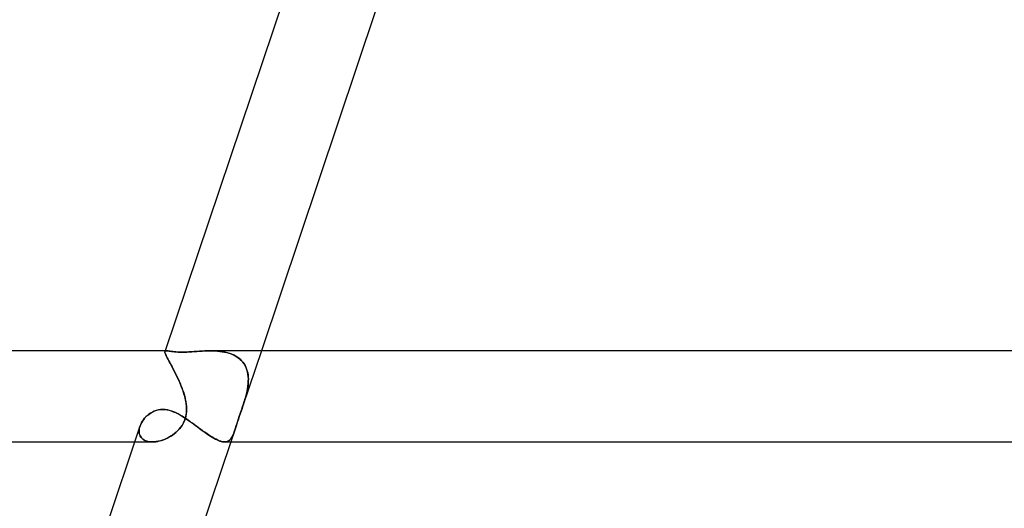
# Model space of a CAD drawing. Header units: millimetres. Extents: x -630 to 630, y -2 to 380.
# Tile 21 of 109: x -336 to -292, y 92 to 114. Entities that reach past the tile are written whole.
import ezdxf

# ---------------------------------------------------------------- set-up
doc = ezdxf.new("R2010")
doc.units = ezdxf.units.MM
doc.layers.add('HIDDEN', color=7, linetype='Continuous')
doc.layers.add('THICK', color=7, linetype='Continuous')

msp = doc.modelspace()

# ---------------------------------------------------------------- linework, layer by layer
at = {"layer": 'HIDDEN'}
for p, q in [((-329.162, 98.95), (-329.159, 98.968)), ((-329.159, 98.968), (-329.162, 98.951)), ((-329.162, 98.951), (-329.161, 98.929)), ((-329.161, 98.927), (-329.162, 98.95)), ((-329.161, 98.929), (-329.155, 98.903)), ((-329.154, 98.899), (-329.161, 98.927)), ((-329.148, 99), (-329.159, 98.967)), ((-329.159, 98.968), (-329.153, 98.979)), ((-329.154, 98.978), (-329.159, 98.968)), ((-329.155, 98.903), (-329.145, 98.872)), ((-329.146, 98.986), (-329.154, 98.978)), ((-329.142, 98.864), (-329.154, 98.899)), ((-329.153, 98.979), (-329.145, 98.987)), ((-329.135, 98.993), (-329.146, 98.986)), ((-329.145, 98.987), (-329.135, 98.993)), ((-329.145, 98.872), (-329.131, 98.836)), ((-329.126, 98.824), (-329.142, 98.864)), ((-329.135, 98.993), (-329.122, 98.997)), ((-329.122, 98.997), (-329.135, 98.993)), ((-329.131, 98.836), (-329.113, 98.795)), ((-329.105, 98.778), (-329.126, 98.824)), ((-329.122, 98.997), (-329.106, 98.999)), ((-329.106, 98.999), (-329.122, 98.997)), ((-329.113, 98.795), (-329.091, 98.749)), ((-329.106, 98.999), (-329.087, 99)), ((-329.088, 99), (-329.106, 98.999)), ((-329.079, 98.725), (-329.105, 98.778)), ((-329.091, 98.749), (-329.065, 98.698)), ((-329.057, 98.999), (-329.088, 99)), ((-329.049, 98.666), (-329.079, 98.725)), ((-329.065, 98.698), (-329.036, 98.642)), ((-329.021, 98.995), (-329.057, 98.999)), ((-329.014, 98.601), (-329.049, 98.666)), ((-329.036, 98.642), (-329.003, 98.58)), ((-328.979, 98.989), (-329.021, 98.995)), ((-328.976, 98.53), (-329.014, 98.601)), ((-329.003, 98.58), (-328.968, 98.514)), ((-328.932, 98.983), (-328.979, 98.989)), ((-328.878, 98.975), (-328.932, 98.983)), ((-328.818, 98.967), (-328.878, 98.975)), ((-328.751, 98.959), (-328.818, 98.967)), ((-328.678, 98.952), (-328.751, 98.959)), ((-328.597, 98.947), (-328.678, 98.952)), ((-328.509, 98.943), (-328.597, 98.947)), ((-328.412, 98.942), (-328.509, 98.943)), ((-328.316, 98.943), (-328.412, 98.942)), ((-328.214, 98.946), (-328.316, 98.943)), ((-328.108, 98.952), (-328.214, 98.946)), ((-327.999, 98.958), (-328.108, 98.952)), ((-327.886, 98.966), (-327.999, 98.958)), ((-327.77, 98.974), (-327.886, 98.966)), ((-327.653, 98.982), (-327.77, 98.974)), ((-327.534, 98.989), (-327.653, 98.982)), ((-327.414, 98.995), (-327.534, 98.989)), ((-327.294, 98.999), (-327.414, 98.995)), ((-327.173, 99), (-327.294, 98.999)), ((-327.062, 98.999), (-327.173, 99)), ((-327.172, 99), (-327.065, 98.999)), ((-327.065, 98.999), (-326.958, 98.995)), ((-326.952, 98.994), (-327.062, 98.999)), ((-326.958, 98.995), (-326.852, 98.987)), ((-326.842, 98.986), (-326.952, 98.994)), ((-326.852, 98.987), (-326.748, 98.977)), ((-326.733, 98.975), (-326.842, 98.986)), ((-326.748, 98.977), (-326.645, 98.962)), ((-326.625, 98.959), (-326.733, 98.975)), ((-326.645, 98.962), (-326.544, 98.944)), ((-326.52, 98.939), (-326.625, 98.959)), ((-326.544, 98.944), (-326.446, 98.921)), ((-326.417, 98.913), (-326.52, 98.939)), ((-326.446, 98.921), (-326.351, 98.894)), ((-326.317, 98.883), (-326.417, 98.913)), ((-326.351, 98.894), (-326.258, 98.862)), ((-326.221, 98.847), (-326.317, 98.883)), ((-326.258, 98.862), (-326.17, 98.825)), ((-326.129, 98.805), (-326.221, 98.847)), ((-326.17, 98.825), (-326.086, 98.783)), ((-326.041, 98.757), (-326.129, 98.805)), ((-326.086, 98.783), (-326.007, 98.736)), ((-325.958, 98.703), (-326.041, 98.757)), ((-326.007, 98.736), (-325.933, 98.685)), ((-325.881, 98.643), (-325.958, 98.703)), ((-325.933, 98.685), (-325.863, 98.628)), ((-325.811, 98.577), (-325.881, 98.643)), ((-325.863, 98.628), (-325.8, 98.566)), ((-325.747, 98.505), (-325.811, 98.577)), ((-324.928, 99), (-325.738, 96.59)), ((-328.935, 98.453), (-328.976, 98.53)), ((-328.968, 98.514), (-328.93, 98.444)), ((-328.89, 98.37), (-328.935, 98.453)), ((-328.93, 98.444), (-328.89, 98.37)), ((-328.843, 98.282), (-328.89, 98.37)), ((-328.89, 98.37), (-328.849, 98.292)), ((-328.849, 98.292), (-328.806, 98.21)), ((-328.795, 98.19), (-328.843, 98.282)), ((-328.806, 98.21), (-328.762, 98.126)), ((-328.745, 98.094), (-328.795, 98.19)), ((-325.8, 98.566), (-325.742, 98.5)), ((-325.691, 98.428), (-325.747, 98.505)), ((-325.742, 98.5), (-325.691, 98.43)), ((-325.691, 98.43), (-325.647, 98.356)), ((-325.641, 98.345), (-325.691, 98.428)), ((-325.647, 98.356), (-325.608, 98.278)), ((-325.599, 98.258), (-325.641, 98.345)), ((-325.608, 98.278), (-325.576, 98.197)), ((-325.565, 98.167), (-325.599, 98.258)), ((-325.576, 98.197), (-325.549, 98.113)), ((-325.539, 98.072), (-325.565, 98.167)), ((-328.762, 98.126), (-328.718, 98.039)), ((-328.695, 97.994), (-328.745, 98.094)), ((-328.718, 98.039), (-328.674, 97.95)), ((-328.644, 97.891), (-328.695, 97.994)), ((-328.674, 97.95), (-328.63, 97.86)), ((-328.594, 97.785), (-328.644, 97.891)), ((-328.63, 97.86), (-328.586, 97.767)), ((-328.545, 97.676), (-328.594, 97.785)), ((-328.586, 97.767), (-328.543, 97.674)), ((-325.549, 98.113), (-325.529, 98.027)), ((-325.519, 97.974), (-325.539, 98.072)), ((-325.529, 98.027), (-325.514, 97.939)), ((-325.507, 97.872), (-325.519, 97.974)), ((-325.514, 97.939), (-325.505, 97.85)), ((-325.501, 97.768), (-325.507, 97.872)), ((-325.505, 97.85), (-325.501, 97.758)), ((-325.502, 97.662), (-325.501, 97.768)), ((-325.501, 97.758), (-325.502, 97.666)), ((-328.497, 97.567), (-328.545, 97.676)), ((-328.543, 97.674), (-328.502, 97.579)), ((-328.502, 97.579), (-328.462, 97.484)), ((-328.451, 97.455), (-328.497, 97.567)), ((-328.462, 97.484), (-328.424, 97.387)), ((-328.407, 97.343), (-328.451, 97.455)), ((-328.424, 97.387), (-328.388, 97.291)), ((-328.366, 97.229), (-328.407, 97.343)), ((-328.388, 97.291), (-328.355, 97.194)), ((-325.545, 97.287), (-325.565, 97.191)), ((-325.558, 97.224), (-325.537, 97.335)), ((-325.529, 97.383), (-325.545, 97.287)), ((-325.537, 97.335), (-325.52, 97.445)), ((-325.516, 97.478), (-325.529, 97.383)), ((-325.52, 97.445), (-325.508, 97.554)), ((-325.507, 97.572), (-325.516, 97.478)), ((-325.508, 97.554), (-325.502, 97.662)), ((-325.502, 97.666), (-325.507, 97.572)), ((-328.329, 97.115), (-328.366, 97.229)), ((-328.355, 97.194), (-328.324, 97.097)), ((-328.296, 97), (-328.329, 97.115)), ((-328.324, 97.097), (-328.296, 97)), ((-328.26, 96.851), (-328.296, 97)), ((-328.296, 97), (-328.268, 96.888)), ((-328.268, 96.888), (-328.246, 96.777)), ((-328.233, 96.701), (-328.26, 96.851)), ((-325.651, 96.864), (-325.672, 96.796)), ((-325.671, 96.8), (-325.65, 96.867)), ((-325.631, 96.932), (-325.651, 96.864)), ((-325.65, 96.867), (-325.631, 96.933)), ((-325.631, 96.933), (-325.612, 97)), ((-325.612, 97), (-325.631, 96.932)), ((-325.612, 97), (-325.583, 97.112)), ((-325.587, 97.096), (-325.612, 97)), ((-325.565, 97.191), (-325.587, 97.096)), ((-325.583, 97.112), (-325.558, 97.224)), ((-329.461, 96.405), (-329.36, 96.422)), ((-329.36, 96.422), (-329.257, 96.427)), ((-329.257, 96.427), (-329.165, 96.423)), ((-329.165, 96.423), (-329.072, 96.41)), ((-328.246, 96.777), (-328.228, 96.665)), ((-328.217, 96.551), (-328.233, 96.701)), ((-328.228, 96.665), (-328.217, 96.554)), ((-328.217, 96.554), (-328.213, 96.444)), ((-328.213, 96.403), (-328.217, 96.551)), ((-328.213, 96.444), (-328.216, 96.335)), ((-325.846, 96.277), (-325.791, 96.436)), ((-325.779, 96.469), (-325.822, 96.348)), ((-325.791, 96.436), (-325.736, 96.599)), ((-325.738, 96.592), (-325.779, 96.469)), ((-325.715, 96.66), (-325.738, 96.592)), ((-325.736, 96.599), (-325.713, 96.666)), ((-325.693, 96.728), (-325.715, 96.66)), ((-325.713, 96.666), (-325.692, 96.733)), ((-325.672, 96.796), (-325.693, 96.728)), ((-325.692, 96.733), (-325.671, 96.8)), ((-330.107, 95.977), (-330.055, 96.041)), ((-330.055, 96.041), (-329.998, 96.102)), ((-329.998, 96.102), (-329.938, 96.159)), ((-329.938, 96.159), (-329.873, 96.212)), ((-329.873, 96.212), (-329.803, 96.261)), ((-329.803, 96.261), (-329.727, 96.306)), ((-329.727, 96.306), (-329.645, 96.346)), ((-329.645, 96.346), (-329.556, 96.38)), ((-329.556, 96.38), (-329.461, 96.405)), ((-329.072, 96.41), (-328.98, 96.39)), ((-328.98, 96.39), (-328.889, 96.363)), ((-328.889, 96.363), (-328.797, 96.33)), ((-328.797, 96.33), (-328.707, 96.291)), ((-328.707, 96.291), (-328.617, 96.248)), ((-328.617, 96.248), (-328.527, 96.199)), ((-328.527, 96.199), (-328.438, 96.148)), ((-328.438, 96.148), (-328.349, 96.093)), ((-328.349, 96.093), (-328.261, 96.036)), ((-328.275, 96.024), (-328.31, 95.927)), ((-328.292, 95.975), (-328.25, 96.114)), ((-328.247, 96.125), (-328.275, 96.024)), ((-328.261, 96.036), (-328.173, 95.976)), ((-328.25, 96.114), (-328.224, 96.257)), ((-328.228, 96.228), (-328.247, 96.125)), ((-328.216, 96.335), (-328.228, 96.228)), ((-328.224, 96.257), (-328.213, 96.403)), ((-325.94, 96.003), (-325.976, 95.895)), ((-325.952, 95.969), (-325.9, 96.121)), ((-325.902, 96.114), (-325.94, 96.003)), ((-325.863, 96.229), (-325.902, 96.114)), ((-325.9, 96.121), (-325.846, 96.277)), ((-325.822, 96.348), (-325.863, 96.229)), ((-330.298, 95.501), (-330.291, 95.567)), ((-330.291, 95.57), (-330.297, 95.506)), ((-330.277, 95.635), (-330.291, 95.57)), ((-330.291, 95.567), (-330.277, 95.634)), ((-330.277, 95.634), (-330.257, 95.702)), ((-330.257, 95.7), (-330.277, 95.635)), ((-330.257, 95.702), (-330.229, 95.772)), ((-330.229, 95.772), (-330.194, 95.842)), ((-330.194, 95.842), (-330.153, 95.911)), ((-330.153, 95.911), (-330.107, 95.977)), ((-328.622, 95.478), (-328.555, 95.547)), ((-328.529, 95.577), (-328.598, 95.501)), ((-328.555, 95.547), (-328.485, 95.63)), ((-328.465, 95.657), (-328.529, 95.577)), ((-328.485, 95.63), (-328.414, 95.729)), ((-328.406, 95.742), (-328.465, 95.657)), ((-328.414, 95.729), (-328.348, 95.844)), ((-328.354, 95.833), (-328.406, 95.742)), ((-328.31, 95.927), (-328.354, 95.833)), ((-328.348, 95.844), (-328.292, 95.975)), ((-328.173, 95.976), (-328.085, 95.915)), ((-328.085, 95.915), (-327.997, 95.852)), ((-327.997, 95.852), (-327.91, 95.789)), ((-327.91, 95.789), (-327.823, 95.725)), ((-327.823, 95.725), (-327.736, 95.661)), ((-327.736, 95.661), (-327.651, 95.598)), ((-327.651, 95.598), (-327.566, 95.536)), ((-326.099, 95.517), (-326.071, 95.603)), ((-326.071, 95.602), (-326.099, 95.517)), ((-326.071, 95.603), (-326.038, 95.706)), ((-326.041, 95.694), (-326.071, 95.602)), ((-326.01, 95.792), (-326.041, 95.694)), ((-326.038, 95.706), (-325.998, 95.828)), ((-325.976, 95.895), (-326.01, 95.792)), ((-325.998, 95.828), (-325.952, 95.969)), ((-330.297, 95.506), (-330.298, 95.444)), ((-330.297, 95.436), (-330.298, 95.501)), ((-330.298, 95.444), (-330.291, 95.384)), ((-330.289, 95.374), (-330.297, 95.436)), ((-330.291, 95.384), (-330.277, 95.327)), ((-330.273, 95.314), (-330.289, 95.374)), ((-330.277, 95.327), (-330.256, 95.273)), ((-330.249, 95.259), (-330.273, 95.314)), ((-330.256, 95.273), (-330.228, 95.223)), ((-330.217, 95.207), (-330.249, 95.259)), ((-330.228, 95.223), (-330.194, 95.177)), ((-330.178, 95.16), (-330.217, 95.207)), ((-330.194, 95.177), (-330.153, 95.136)), ((-330.13, 95.118), (-330.178, 95.16)), ((-330.153, 95.136), (-330.105, 95.1)), ((-330.075, 95.082), (-330.13, 95.118)), ((-329.181, 95.115), (-329.272, 95.081)), ((-329.23, 95.096), (-329.147, 95.13)), ((-329.091, 95.155), (-329.181, 95.115)), ((-329.147, 95.13), (-329.066, 95.167)), ((-329.002, 95.201), (-329.091, 95.155)), ((-329.066, 95.167), (-328.986, 95.209)), ((-328.915, 95.251), (-329.002, 95.201)), ((-328.986, 95.209), (-328.908, 95.256)), ((-328.831, 95.306), (-328.915, 95.251)), ((-328.908, 95.256), (-328.832, 95.306)), ((-328.832, 95.306), (-328.759, 95.359)), ((-328.75, 95.366), (-328.831, 95.306)), ((-328.759, 95.359), (-328.689, 95.417)), ((-328.672, 95.431), (-328.75, 95.366)), ((-328.689, 95.417), (-328.622, 95.478)), ((-328.598, 95.501), (-328.672, 95.431)), ((-327.566, 95.536), (-327.482, 95.475)), ((-327.482, 95.475), (-327.4, 95.417)), ((-327.4, 95.417), (-327.318, 95.36)), ((-327.318, 95.36), (-327.238, 95.306)), ((-327.238, 95.306), (-327.16, 95.255)), ((-327.16, 95.255), (-327.085, 95.208)), ((-327.085, 95.208), (-327.012, 95.165)), ((-327.012, 95.165), (-326.942, 95.127)), ((-326.942, 95.127), (-326.874, 95.093)), ((-326.272, 95.138), (-326.307, 95.097)), ((-326.3, 95.105), (-326.27, 95.141)), ((-326.098, 95.521), (-326.273, 95)), ((-326.239, 95.186), (-326.272, 95.138)), ((-326.27, 95.141), (-326.242, 95.181)), ((-326.242, 95.181), (-326.216, 95.227)), ((-326.209, 95.24), (-326.239, 95.186)), ((-326.216, 95.227), (-326.191, 95.276)), ((-326.18, 95.301), (-326.209, 95.24)), ((-326.191, 95.276), (-326.168, 95.33)), ((-326.153, 95.367), (-326.18, 95.301)), ((-326.168, 95.33), (-326.145, 95.388)), ((-326.126, 95.439), (-326.153, 95.367)), ((-326.145, 95.388), (-326.122, 95.45)), ((-326.099, 95.517), (-326.126, 95.439)), ((-326.122, 95.45), (-326.099, 95.517)), ((-330.493, 95), (-329.718, 95)), ((-330.105, 95.1), (-330.052, 95.069)), ((-330.014, 95.052), (-330.075, 95.082)), ((-330.052, 95.069), (-329.993, 95.044)), ((-329.947, 95.029), (-330.014, 95.052)), ((-329.993, 95.044), (-329.929, 95.025)), ((-329.873, 95.013), (-329.947, 95.029)), ((-329.929, 95.025), (-329.862, 95.011)), ((-329.795, 95.003), (-329.873, 95.013)), ((-329.862, 95.011), (-329.79, 95.003)), ((-329.712, 95), (-329.795, 95.003)), ((-329.79, 95.003), (-329.715, 95)), ((-329.715, 95), (-329.638, 95.003)), ((-329.628, 95.004), (-329.712, 95)), ((-329.638, 95.003), (-329.558, 95.011)), ((-329.542, 95.014), (-329.628, 95.004)), ((-329.558, 95.011), (-329.477, 95.025)), ((-329.453, 95.03), (-329.542, 95.014)), ((-329.477, 95.025), (-329.395, 95.044)), ((-329.363, 95.053), (-329.453, 95.03)), ((-329.395, 95.044), (-329.313, 95.068)), ((-329.272, 95.081), (-329.363, 95.053)), ((-329.313, 95.068), (-329.23, 95.096)), ((-326.874, 95.093), (-326.809, 95.065)), ((-326.809, 95.065), (-326.748, 95.041)), ((-326.748, 95.041), (-326.69, 95.023)), ((-326.69, 95.023), (-326.636, 95.01)), ((-326.636, 95.01), (-326.585, 95.002)), ((-326.585, 95.002), (-326.538, 95)), ((-326.538, 95), (-326.49, 95.003)), ((-326.483, 95.004), (-326.537, 95)), ((-326.49, 95.003), (-326.445, 95.012)), ((-326.433, 95.016), (-326.483, 95.004)), ((-326.445, 95.012), (-326.405, 95.027)), ((-326.387, 95.036), (-326.433, 95.016)), ((-326.405, 95.027), (-326.367, 95.048)), ((-326.345, 95.063), (-326.387, 95.036)), ((-326.367, 95.048), (-326.332, 95.074)), ((-326.307, 95.097), (-326.345, 95.063)), ((-326.332, 95.074), (-326.3, 95.105))]:
    msp.add_line(p, q, dxfattribs=at)
at = {"layer": 'THICK'}
for p, q in [((-323.9, 114.615), (-329.148, 99)), ((-319.887, 114), (-324.928, 99)), ((-329.087, 99), (-530.561, 99)), ((-329.087, 99), (-329.056, 98.999)), ((-329.056, 98.999), (-329.018, 98.995)), ((-329.018, 98.995), (-328.975, 98.989)), ((-328.975, 98.989), (-328.926, 98.982)), ((-328.926, 98.982), (-328.871, 98.974)), ((-328.871, 98.974), (-328.81, 98.966)), ((-328.81, 98.966), (-328.742, 98.958)), ((-328.742, 98.958), (-328.669, 98.952)), ((-328.669, 98.952), (-328.589, 98.946)), ((-328.589, 98.946), (-328.503, 98.943)), ((-328.503, 98.943), (-328.412, 98.942)), ((-328.412, 98.942), (-328.31, 98.943)), ((-328.31, 98.943), (-328.204, 98.947)), ((-328.204, 98.947), (-328.095, 98.952)), ((-328.095, 98.952), (-327.984, 98.959)), ((-327.984, 98.959), (-327.871, 98.967)), ((-327.871, 98.967), (-327.756, 98.975)), ((-327.756, 98.975), (-327.64, 98.983)), ((-327.64, 98.983), (-327.524, 98.989)), ((-327.524, 98.989), (-327.406, 98.995)), ((-327.406, 98.995), (-327.289, 98.999)), ((-327.289, 98.999), (-327.172, 99)), ((-1.183, 99), (-327.173, 99)), ((-329.357, 96.422), (-329.452, 96.407)), ((-329.257, 96.427), (-329.357, 96.422)), ((-329.158, 96.422), (-329.257, 96.427)), ((-329.057, 96.408), (-329.158, 96.422)), ((-330.056, 96.04), (-330.108, 95.975)), ((-329.998, 96.103), (-330.056, 96.04)), ((-329.935, 96.162), (-329.998, 96.103)), ((-329.866, 96.217), (-329.935, 96.162)), ((-329.793, 96.268), (-329.866, 96.217)), ((-329.714, 96.313), (-329.793, 96.268)), ((-329.631, 96.352), (-329.714, 96.313)), ((-329.544, 96.383), (-329.631, 96.352)), ((-329.452, 96.407), (-329.544, 96.383)), ((-328.958, 96.384), (-329.057, 96.408)), ((-328.86, 96.354), (-328.958, 96.384)), ((-328.766, 96.317), (-328.86, 96.354)), ((-328.673, 96.276), (-328.766, 96.317)), ((-328.584, 96.231), (-328.673, 96.276)), ((-328.497, 96.182), (-328.584, 96.231)), ((-328.408, 96.13), (-328.497, 96.182)), ((-328.32, 96.074), (-328.408, 96.13)), ((-328.23, 96.015), (-328.32, 96.074)), ((-328.14, 95.954), (-328.23, 96.015)), ((-330.26, 95.692), (-335.534, 80)), ((-330.23, 95.77), (-330.257, 95.7)), ((-330.195, 95.84), (-330.23, 95.77)), ((-330.155, 95.908), (-330.195, 95.84)), ((-330.108, 95.975), (-330.155, 95.908)), ((-328.05, 95.89), (-328.14, 95.954)), ((-327.959, 95.825), (-328.05, 95.89)), ((-327.868, 95.758), (-327.959, 95.825)), ((-327.777, 95.691), (-327.868, 95.758)), ((-327.687, 95.625), (-327.777, 95.691)), ((-327.597, 95.558), (-327.687, 95.625)), ((-327.507, 95.493), (-327.597, 95.558)), ((-327.418, 95.429), (-327.507, 95.493)), ((-327.33, 95.368), (-327.418, 95.429)), ((-327.244, 95.31), (-327.33, 95.368)), ((-327.16, 95.255), (-327.244, 95.31)), ((-327.078, 95.204), (-327.16, 95.255)), ((-326.998, 95.158), (-327.078, 95.204)), ((-326.921, 95.117), (-326.998, 95.158)), ((-326.848, 95.081), (-326.921, 95.117)), ((-530.317, 95), (-330.493, 95)), ((-326.273, 95), (-331.314, 80)), ((-326.778, 95.052), (-326.848, 95.081)), ((-326.712, 95.029), (-326.778, 95.052)), ((-326.65, 95.013), (-326.712, 95.029)), ((-326.591, 95.003), (-326.65, 95.013)), ((-326.537, 95), (-326.591, 95.003)), ((-326.54, 95), (-2, 95))]:
    msp.add_line(p, q, dxfattribs=at)

doc.saveas('drawing.dxf')
